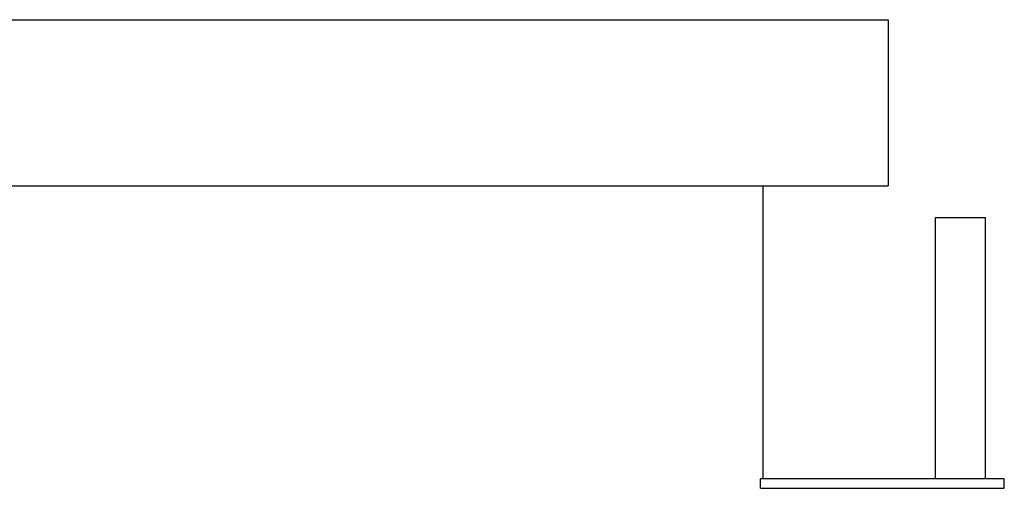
# Model space of a CAD drawing. Extents: x -6.6 to 6.6, y 0 to 14.7.
# Tile 14 of 14: x 0.4 to 6.6, y 11.7 to 14.6. Entities that reach past the tile are written whole.
import ezdxf

# ---------------------------------------------------------------- set-up
doc = ezdxf.new("R2010")
doc.units = 0
doc.header["$MEASUREMENT"] = 0
doc.layers.get('0').update_dxf_attribs({"linetype": 'CONTINUOUS'})

msp = doc.modelspace()

# ---------------------------------------------------------------- linework, layer by layer
for p, q in [((-5.9055, 14.6457), (5.9055, 14.6457)), ((5.9055, 14.6457), (5.9055, 13.6024)), ((-5.9055, 13.6024), (5.9055, 13.6024)), ((5.1181, 13.6024), (5.1181, 11.7604)), ((6.2026, 13.4021), (6.5176, 13.4021)), ((6.2026, 11.7604), (6.2026, 13.4021)), ((6.5176, 11.7604), (6.5176, 13.4021)), ((6.6357, 11.7604), (5.1029, 11.7604)), ((5.1029, 11.7013), (5.1029, 11.7604)), ((6.6357, 11.7013), (6.6357, 11.7604)), ((5.1029, 11.7013), (6.6357, 11.7013))]:
    msp.add_line(p, q)

doc.saveas('drawing.dxf')
